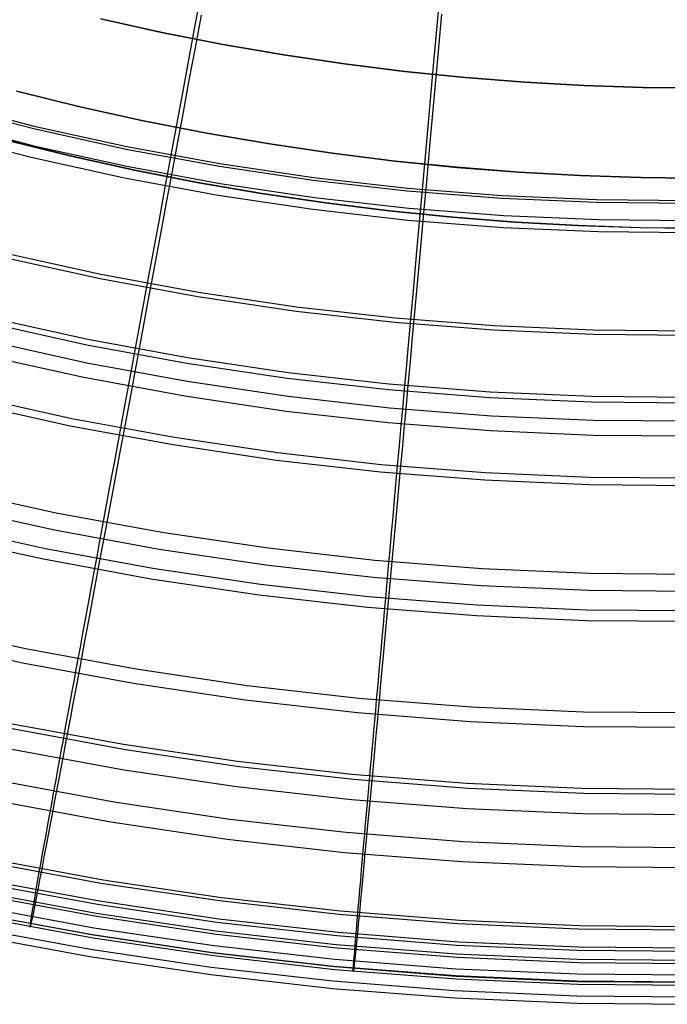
# Model space of a CAD drawing. Header units: millimetres. Extents: x 20498 to 21098, y 1199 to 1799.
# Tile 6 of 110: x 20743 to 20798, y 1199 to 1283. Entities that reach past the tile are written whole.
import ezdxf

# ---------------------------------------------------------------- set-up
doc = ezdxf.new("R2010")
doc.units = ezdxf.units.MM
doc.layers.add('Rico Pouf Ferm Living', color=7, linetype='Continuous', true_color=0x000000)

msp = doc.modelspace()

# ---------------------------------------------------------------- linework, layer by layer
at = {"layer": 'Rico Pouf Ferm Living'}
for p, q in [((20757.512, 1282.238, 56.586), (20759.497, 1292.971, 55.812)), ((20777.844, 1279.445, 56.59), (20778.824, 1290.317, 55.816)), ((20754.731, 1281.934, 10.777), (20749.532, 1283.083, 10.774)), ((20754.734, 1281.934, 15.132), (20749.534, 1283.083, 15.129)), ((20749.537, 1283.083, 19.483), (20754.736, 1281.934, 19.487)), ((20758.063, 1283.416, 381.623), (20757.548, 1280.637, 380.01)), ((20778.488, 1283.479, 383.185), (20778.232, 1280.647, 381.627)), ((20759.92, 1280.916, 10.781), (20754.731, 1281.934, 10.777)), ((20759.922, 1280.916, 15.135), (20754.734, 1281.934, 15.132)), ((20754.736, 1281.934, 19.487), (20759.925, 1280.915, 19.49)), ((20756.51, 1276.82, 57.11), (20757.512, 1282.238, 56.586)), ((20757.548, 1280.637, 380.01), (20757.036, 1277.883, 378.341)), ((20765.093, 1280.026, 10.784), (20759.92, 1280.916, 10.781)), ((20765.095, 1280.026, 15.139), (20759.922, 1280.916, 15.135)), ((20759.925, 1280.915, 19.49), (20765.098, 1280.025, 19.493)), ((20778.232, 1280.647, 381.627), (20777.976, 1277.832, 380.014)), ((20770.246, 1279.263, 10.787), (20765.093, 1280.026, 10.784)), ((20770.249, 1279.263, 15.142), (20765.095, 1280.026, 15.139)), ((20765.098, 1280.025, 19.493), (20770.251, 1279.262, 19.496)), ((20777.349, 1273.958, 57.114), (20777.844, 1279.445, 56.59)), ((20775.376, 1278.624, 10.79), (20770.246, 1279.263, 10.787)), ((20775.378, 1278.624, 15.145), (20770.249, 1279.263, 15.142)), ((20770.251, 1279.262, 19.496), (20775.381, 1278.623, 19.5)), ((20780.478, 1278.107, 10.794), (20775.376, 1278.624, 10.79)), ((20780.48, 1278.107, 15.148), (20775.378, 1278.624, 15.145)), ((20775.381, 1278.623, 19.5), (20780.483, 1278.107, 19.503)), ((20757.036, 1277.883, 378.341), (20756.531, 1275.162, 376.617)), ((20777.976, 1277.832, 380.014), (20777.723, 1275.042, 378.345)), ((20785.548, 1277.71, 10.797), (20780.478, 1278.107, 10.794)), ((20785.55, 1277.71, 15.151), (20780.48, 1278.107, 15.148)), ((20780.483, 1278.107, 19.503), (20785.553, 1277.71, 19.506)), ((20790.582, 1277.43, 10.8), (20785.548, 1277.71, 10.797)), ((20790.585, 1277.43, 15.154), (20785.55, 1277.71, 15.151)), ((20785.553, 1277.71, 19.506), (20790.587, 1277.429, 19.509)), ((20747.773, 1275.63, 10.774), (20742.388, 1276.956, 10.77)), ((20742.419, 1276.95, 65.202), (20747.804, 1275.625, 65.206)), ((20795.578, 1277.264, 10.803), (20790.582, 1277.43, 10.8)), ((20795.581, 1277.264, 15.157), (20790.585, 1277.43, 15.154)), ((20790.587, 1277.429, 19.509), (20795.583, 1277.263, 19.512)), ((20800.532, 1277.209, 10.806), (20795.578, 1277.264, 10.803)), ((20800.535, 1277.209, 15.16), (20795.581, 1277.264, 15.157)), ((20795.583, 1277.263, 19.512), (20800.537, 1277.209, 19.515)), ((20755.531, 1271.527, 57.743), (20756.51, 1276.82, 57.11)), ((20736.051, 1275.773, 55.757), (20743.846, 1273.769, 55.757)), ((20736.113, 1275.99, 57.742), (20743.9, 1273.988, 57.742)), ((20753.152, 1274.442, 10.777), (20747.773, 1275.63, 10.774)), ((20747.804, 1275.625, 65.206), (20753.183, 1274.436, 65.209)), ((20756.531, 1275.162, 376.617), (20756.033, 1272.48, 374.839)), ((20736.03, 1274.331, 373.007), (20743.856, 1272.319, 373.007)), ((20758.519, 1273.388, 10.781), (20753.152, 1274.442, 10.777)), ((20753.183, 1274.436, 65.209), (20758.55, 1273.383, 65.213)), ((20777.723, 1275.042, 378.345), (20777.473, 1272.286, 376.621)), ((20743.846, 1273.769, 55.757), (20751.706, 1272.037, 55.757)), ((20743.9, 1273.988, 57.742), (20751.752, 1272.257, 57.742)), ((20776.866, 1268.597, 57.747), (20777.349, 1273.958, 57.114)), ((20735.762, 1273.351, 374.683), (20743.622, 1271.33, 374.682)), ((20741.314, 1272.839, 16.213), (20746.799, 1271.489, 16.217)), ((20746.812, 1271.487, 37.99), (20741.327, 1272.837, 37.986)), ((20746.824, 1271.485, 59.763), (20741.339, 1272.835, 59.759)), ((20763.871, 1272.467, 10.784), (20758.519, 1273.388, 10.781)), ((20758.55, 1273.383, 65.213), (20763.902, 1272.462, 65.216)), ((20743.856, 1272.319, 373.007), (20751.746, 1270.579, 373.007)), ((20751.706, 1272.037, 55.757), (20759.621, 1270.578, 55.758)), ((20751.752, 1272.257, 57.742), (20759.66, 1270.8, 57.743)), ((20756.033, 1272.48, 374.839), (20755.544, 1269.846, 373.008)), ((20769.202, 1271.678, 10.787), (20763.871, 1272.467, 10.784)), ((20763.902, 1272.462, 65.216), (20769.233, 1271.673, 65.219)), ((20777.473, 1272.286, 376.621), (20777.226, 1269.57, 374.843)), ((20743.622, 1271.33, 374.682), (20751.547, 1269.583, 374.683)), ((20746.799, 1271.489, 16.217), (20752.278, 1270.278, 16.22)), ((20752.29, 1270.276, 37.993), (20746.812, 1271.487, 37.99)), ((20752.302, 1270.274, 59.766), (20746.824, 1271.485, 59.763)), ((20755.025, 1268.793, 58.13), (20755.531, 1271.527, 57.743)), ((20774.508, 1271.017, 10.791), (20769.202, 1271.678, 10.787)), ((20769.233, 1271.673, 65.219), (20774.539, 1271.012, 65.223)), ((20779.786, 1270.483, 10.794), (20774.508, 1271.017, 10.791)), ((20774.539, 1271.012, 65.223), (20779.817, 1270.477, 65.226)), ((20751.746, 1270.579, 373.007), (20759.693, 1269.115, 373.008)), ((20752.278, 1270.278, 16.22), (20757.744, 1269.205, 16.224)), ((20757.757, 1269.203, 37.997), (20752.29, 1270.276, 37.993)), ((20757.769, 1269.201, 59.769), (20752.302, 1270.274, 59.766)), ((20759.621, 1270.578, 55.758), (20767.582, 1269.395, 55.759)), ((20759.66, 1270.8, 57.743), (20767.613, 1269.618, 57.745)), ((20785.031, 1270.072, 10.797), (20779.786, 1270.483, 10.794)), ((20779.817, 1270.477, 65.226), (20785.062, 1270.067, 65.229)), ((20751.547, 1269.583, 374.683), (20759.528, 1268.113, 374.684)), ((20755.544, 1269.846, 373.008), (20755.134, 1267.639, 371.401)), ((20767.582, 1269.395, 55.759), (20775.579, 1268.489, 55.761)), ((20767.613, 1269.618, 57.745), (20775.602, 1268.713, 57.747)), ((20777.226, 1269.57, 374.843), (20776.984, 1266.902, 373.012)), ((20790.239, 1269.782, 10.8), (20785.031, 1270.072, 10.797)), ((20785.062, 1270.067, 65.229), (20790.27, 1269.777, 65.232)), ((20795.408, 1269.61, 10.804), (20790.239, 1269.782, 10.8)), ((20790.27, 1269.777, 65.232), (20795.438, 1269.605, 65.236)), ((20800.532, 1269.554, 10.807), (20795.408, 1269.61, 10.804)), ((20795.438, 1269.605, 65.236), (20800.563, 1269.548, 65.239)), ((20754.519, 1266.054, 58.568), (20755.025, 1268.793, 58.13)), ((20757.744, 1269.205, 16.224), (20763.195, 1268.268, 16.227)), ((20763.207, 1268.265, 38), (20757.757, 1269.203, 37.997)), ((20763.22, 1268.263, 59.773), (20757.769, 1269.201, 59.769)), ((20759.693, 1269.115, 373.008), (20767.685, 1267.927, 373.01)), ((20775.579, 1268.489, 55.761), (20783.603, 1267.861, 55.764)), ((20775.602, 1268.713, 57.747), (20783.618, 1268.085, 57.749)), ((20776.617, 1265.828, 58.134), (20776.866, 1268.597, 57.747)), ((20755.134, 1267.639, 371.401), (20754.73, 1265.466, 369.751)), ((20759.528, 1268.113, 374.684), (20767.555, 1266.92, 374.685)), ((20763.195, 1268.268, 16.227), (20768.625, 1267.463, 16.231)), ((20768.637, 1267.461, 38.003), (20763.207, 1268.265, 38)), ((20768.649, 1267.459, 59.776), (20763.22, 1268.263, 59.773)), ((20767.685, 1267.927, 373.01), (20775.714, 1267.018, 373.012)), ((20783.603, 1267.861, 55.764), (20791.644, 1267.512, 55.767)), ((20783.618, 1268.085, 57.749), (20791.651, 1267.737, 57.752)), ((20791.651, 1267.737, 57.752), (20799.691, 1267.667, 57.756)), ((20767.555, 1266.92, 374.685), (20775.618, 1266.006, 374.687)), ((20768.625, 1267.463, 16.231), (20774.03, 1266.79, 16.234)), ((20774.042, 1266.788, 38.007), (20768.637, 1267.461, 38.003)), ((20774.054, 1266.786, 59.78), (20768.649, 1267.459, 59.776)), ((20775.714, 1267.018, 373.012), (20783.769, 1266.387, 373.014)), ((20776.984, 1266.902, 373.012), (20776.781, 1264.667, 371.406)), ((20791.644, 1267.512, 55.767), (20799.692, 1267.442, 55.771)), ((20754.015, 1263.33, 59.062), (20754.519, 1266.054, 58.568)), ((20774.03, 1266.79, 16.234), (20779.405, 1266.246, 16.237)), ((20779.417, 1266.244, 38.01), (20774.042, 1266.788, 38.007)), ((20779.43, 1266.242, 59.783), (20774.054, 1266.786, 59.78)), ((20775.618, 1266.006, 374.687), (20783.709, 1265.373, 374.69)), ((20779.405, 1266.246, 16.237), (20784.747, 1265.828, 16.241)), ((20784.759, 1265.825, 38.013), (20779.417, 1266.244, 38.01)), ((20784.772, 1265.823, 59.786), (20779.43, 1266.242, 59.783)), ((20783.769, 1266.387, 373.014), (20791.842, 1266.037, 373.017)), ((20791.842, 1266.037, 373.017), (20799.921, 1265.967, 373.021)), ((20754.73, 1265.466, 369.751), (20754.332, 1263.326, 368.053)), ((20776.367, 1263.053, 58.572), (20776.617, 1265.828, 58.134)), ((20783.709, 1265.373, 374.69), (20791.817, 1265.021, 374.693)), ((20784.747, 1265.828, 16.241), (20790.052, 1265.532, 16.244)), ((20790.064, 1265.53, 38.017), (20784.759, 1265.825, 38.013)), ((20790.076, 1265.528, 59.789), (20784.772, 1265.823, 59.786)), ((20790.052, 1265.532, 16.244), (20795.316, 1265.357, 16.247)), ((20795.328, 1265.355, 38.02), (20790.064, 1265.53, 38.017)), ((20795.34, 1265.353, 59.793), (20790.076, 1265.528, 59.789)), ((20795.316, 1265.357, 16.247), (20800.535, 1265.3, 16.25)), ((20800.548, 1265.298, 38.023), (20795.328, 1265.355, 38.02)), ((20800.56, 1265.296, 59.796), (20795.34, 1265.353, 59.793)), ((20776.781, 1264.667, 371.406), (20776.581, 1262.465, 369.755)), ((20791.817, 1265.021, 374.693), (20799.931, 1264.951, 374.696)), ((20741.245, 1262.862, 57.657), (20749.485, 1261.046, 57.658)), ((20741.333, 1263.221, 59.618), (20749.56, 1261.408, 59.618)), ((20753.519, 1260.643, 59.619), (20754.015, 1263.33, 59.062)), ((20754.332, 1263.326, 368.053), (20753.94, 1261.218, 366.305)), ((20776.119, 1260.295, 59.067), (20776.367, 1263.053, 58.572)), ((20776.581, 1262.465, 369.755), (20776.384, 1260.297, 368.057)), ((20749.485, 1261.046, 57.658), (20757.782, 1259.517, 57.659)), ((20749.56, 1261.408, 59.618), (20757.845, 1259.881, 59.619)), ((20753.94, 1261.218, 366.305), (20753.554, 1259.142, 364.506)), ((20753.005, 1257.865, 60.28), (20753.519, 1260.643, 59.619)), ((20775.874, 1257.573, 59.623), (20776.119, 1260.295, 59.067)), ((20776.384, 1260.297, 368.057), (20776.19, 1258.163, 366.31)), ((20757.782, 1259.517, 57.659), (20766.128, 1258.277, 57.66)), ((20757.845, 1259.881, 59.619), (20766.178, 1258.643, 59.621)), ((20753.554, 1259.142, 364.506), (20753.174, 1257.098, 362.654)), ((20766.178, 1258.643, 59.621), (20774.549, 1257.694, 59.623)), ((20740.028, 1257.749, 61.035), (20748.446, 1255.894, 61.035)), ((20752.751, 1256.486, 60.645), (20753.005, 1257.865, 60.28)), ((20766.128, 1258.277, 57.66), (20774.512, 1257.327, 57.662)), ((20774.549, 1257.694, 59.623), (20782.948, 1257.037, 59.625)), ((20776.19, 1258.163, 366.31), (20775.999, 1256.06, 364.511)), ((20739.914, 1257.278, 59.103), (20748.348, 1255.419, 59.104)), ((20753.174, 1257.098, 362.654), (20752.799, 1255.085, 360.745)), ((20774.512, 1257.327, 57.662), (20782.924, 1256.669, 57.665)), ((20775.62, 1254.759, 60.284), (20775.874, 1257.573, 59.623)), ((20782.948, 1257.037, 59.625), (20791.364, 1256.672, 59.629)), ((20752.497, 1255.111, 61.035), (20752.751, 1256.486, 60.645)), ((20775.999, 1256.06, 364.511), (20775.81, 1253.989, 362.658)), ((20782.924, 1256.669, 57.665), (20791.353, 1256.303, 57.668)), ((20791.353, 1256.303, 57.668), (20799.79, 1256.229, 57.672)), ((20791.364, 1256.672, 59.629), (20799.789, 1256.599, 59.632)), ((20739.886, 1255.755, 358.777), (20748.355, 1253.889, 358.777)), ((20748.348, 1255.419, 59.104), (20756.842, 1253.854, 59.105)), ((20748.446, 1255.894, 61.035), (20756.923, 1254.331, 61.036)), ((20752.181, 1253.404, 61.56), (20752.497, 1255.111, 61.035)), ((20739.594, 1254.524, 360.242), (20748.106, 1252.647, 360.243)), ((20752.799, 1255.085, 360.745), (20752.431, 1253.102, 358.778)), ((20756.923, 1254.331, 61.036), (20765.449, 1253.064, 61.038)), ((20775.495, 1253.363, 60.649), (20775.62, 1254.759, 60.284)), ((20748.355, 1253.889, 358.777), (20756.884, 1252.317, 358.778)), ((20756.842, 1253.854, 59.105), (20765.384, 1252.585, 59.106)), ((20775.81, 1253.989, 362.658), (20775.625, 1251.95, 360.75)), ((20748.106, 1252.647, 360.243), (20756.677, 1251.068, 360.244)), ((20751.872, 1251.729, 62.12), (20752.181, 1253.404, 61.56)), ((20752.431, 1253.102, 358.778), (20752.112, 1251.39, 357.005)), ((20765.384, 1252.585, 59.106), (20773.966, 1251.612, 59.108)), ((20765.449, 1253.064, 61.038), (20774.014, 1252.094, 61.04)), ((20775.369, 1251.97, 61.04), (20775.495, 1253.363, 60.649)), ((20756.884, 1252.317, 358.778), (20765.461, 1251.042, 358.78)), ((20774.014, 1252.094, 61.04), (20782.607, 1251.421, 61.042)), ((20775.214, 1250.241, 61.565), (20775.369, 1251.97, 61.04)), ((20775.625, 1251.95, 360.75), (20775.442, 1249.942, 358.782)), ((20738.436, 1251.067, 63.377), (20747.086, 1249.16, 63.377)), ((20751.563, 1250.056, 62.723), (20751.872, 1251.729, 62.12)), ((20752.112, 1251.39, 357.005), (20751.801, 1249.717, 355.203)), ((20756.677, 1251.068, 360.244), (20765.298, 1249.787, 360.246)), ((20765.461, 1251.042, 358.78), (20774.078, 1250.066, 358.782)), ((20773.966, 1251.612, 59.108), (20782.576, 1250.939, 59.111)), ((20782.576, 1250.939, 59.111), (20791.205, 1250.564, 59.114)), ((20782.607, 1251.421, 61.042), (20791.219, 1251.048, 61.046)), ((20791.219, 1251.048, 61.046), (20799.838, 1250.973, 61.049)), ((20738.287, 1250.45, 61.497), (20746.959, 1248.539, 61.497)), ((20775.061, 1248.545, 62.125), (20775.214, 1250.241, 61.565)), ((20791.205, 1250.564, 59.114), (20799.841, 1250.489, 59.118)), ((20751.249, 1248.357, 63.378), (20751.563, 1250.056, 62.723)), ((20751.801, 1249.717, 355.203), (20751.496, 1248.08, 353.369)), ((20765.298, 1249.787, 360.246), (20773.959, 1248.806, 360.248)), ((20774.078, 1250.066, 358.782), (20782.724, 1249.389, 358.785)), ((20775.442, 1249.942, 358.782), (20775.284, 1248.208, 357.01)), ((20782.724, 1249.389, 358.785), (20791.388, 1249.013, 358.788)), ((20746.959, 1248.539, 61.497), (20755.692, 1246.929, 61.498)), ((20747.086, 1249.16, 63.377), (20755.798, 1247.555, 63.378)), ((20773.959, 1248.806, 360.248), (20782.648, 1248.126, 360.25)), ((20774.909, 1246.85, 62.728), (20775.061, 1248.545, 62.125)), ((20791.388, 1249.013, 358.788), (20800.06, 1248.938, 358.792)), ((20750.726, 1245.521, 64.555), (20751.249, 1248.357, 63.378)), ((20751.496, 1248.08, 353.369), (20751.197, 1246.475, 351.501)), ((20775.284, 1248.208, 357.01), (20775.13, 1246.514, 355.208)), ((20782.648, 1248.126, 360.25), (20791.356, 1247.748, 360.254)), ((20791.356, 1247.748, 360.254), (20800.072, 1247.672, 360.258)), ((20755.692, 1246.929, 61.498), (20764.475, 1245.624, 61.5)), ((20755.798, 1247.555, 63.378), (20764.56, 1246.253, 63.38)), ((20774.754, 1245.129, 63.383), (20774.909, 1246.85, 62.728)), ((20751.197, 1246.475, 351.501), (20750.903, 1244.9, 349.596)), ((20764.56, 1246.253, 63.38), (20773.361, 1245.256, 63.382)), ((20775.13, 1246.514, 355.208), (20774.978, 1244.855, 353.374)), ((20750.465, 1244.111, 65.183), (20750.726, 1245.521, 64.555)), ((20764.475, 1245.624, 61.5), (20773.299, 1244.625, 61.502)), ((20773.361, 1245.256, 63.382), (20782.192, 1244.565, 63.385)), ((20774.496, 1242.257, 64.559), (20774.754, 1245.129, 63.383)), ((20750.903, 1244.9, 349.596), (20750.615, 1243.351, 347.652)), ((20773.299, 1244.625, 61.502), (20782.152, 1243.932, 61.505)), ((20774.978, 1244.855, 353.374), (20774.83, 1243.23, 351.505)), ((20782.192, 1244.565, 63.385), (20791.042, 1244.18, 63.388)), ((20750.207, 1242.711, 65.84), (20750.465, 1244.111, 65.183)), ((20782.152, 1243.932, 61.505), (20791.024, 1243.547, 61.508)), ((20791.024, 1243.547, 61.508), (20799.904, 1243.47, 61.512)), ((20791.042, 1244.18, 63.388), (20799.9, 1244.104, 63.392)), ((20736.851, 1243.111, 343.64), (20745.762, 1241.147, 343.641)), ((20749.951, 1241.324, 66.527), (20750.207, 1242.711, 65.84)), ((20750.615, 1243.351, 347.652), (20750.05, 1240.32, 343.641)), ((20774.83, 1243.23, 351.505), (20774.685, 1241.634, 349.601)), ((20774.368, 1240.829, 65.188), (20774.496, 1242.257, 64.559)), ((20736.515, 1241.697, 344.888), (20745.475, 1239.722, 344.889)), ((20745.762, 1241.147, 343.641), (20754.735, 1239.494, 343.642)), ((20749.698, 1239.953, 67.243), (20749.951, 1241.324, 66.527)), ((20774.685, 1241.634, 349.601), (20774.541, 1240.065, 347.657)), ((20735.825, 1240.102, 68.772), (20744.857, 1238.112, 68.772)), ((20750.05, 1240.32, 343.641), (20749.533, 1237.551, 339.725)), ((20774.24, 1239.411, 65.845), (20774.368, 1240.829, 65.188)), ((20774.541, 1240.065, 347.657), (20774.261, 1236.995, 343.646)), ((20735.614, 1239.225, 67.023), (20744.676, 1237.228, 67.023)), ((20745.475, 1239.722, 344.889), (20754.497, 1238.059, 344.89)), ((20749.449, 1238.601, 67.992), (20749.698, 1239.953, 67.243)), ((20754.735, 1239.494, 343.642), (20763.76, 1238.153, 343.644)), ((20774.114, 1238.006, 66.532), (20774.24, 1239.411, 65.845)), ((20749.204, 1237.272, 68.773), (20749.449, 1238.601, 67.992)), ((20744.857, 1238.112, 68.772), (20753.953, 1236.435, 68.773)), ((20749.533, 1237.551, 339.725), (20749.044, 1234.927, 335.748)), ((20754.497, 1238.059, 344.89), (20763.573, 1236.711, 344.892)), ((20763.76, 1238.153, 343.644), (20772.826, 1237.126, 343.646)), ((20773.99, 1236.617, 67.248), (20774.114, 1238.006, 66.532)), ((20744.676, 1237.228, 67.023), (20753.803, 1235.546, 67.024)), ((20748.995, 1236.139, 69.478), (20749.204, 1237.272, 68.773)), ((20763.573, 1236.711, 344.892), (20772.689, 1235.678, 344.894)), ((20772.826, 1237.126, 343.646), (20781.923, 1236.414, 343.649)), ((20774.261, 1236.995, 343.646), (20774.005, 1234.191, 339.73)), ((20748.789, 1235.022, 70.213), (20748.995, 1236.139, 69.478)), ((20753.953, 1236.435, 68.773), (20763.101, 1235.076, 68.775)), ((20773.867, 1235.248, 67.997), (20773.99, 1236.617, 67.248)), ((20781.923, 1236.414, 343.649), (20791.039, 1236.018, 343.652)), ((20791.039, 1236.018, 343.652), (20800.162, 1235.939, 343.656)), ((20753.803, 1235.546, 67.024), (20762.983, 1234.182, 67.026)), ((20763.101, 1235.076, 68.775), (20772.292, 1234.035, 68.777)), ((20772.689, 1235.678, 344.894), (20781.836, 1234.962, 344.897)), ((20773.746, 1233.902, 68.778), (20773.867, 1235.248, 67.997)), ((20749.044, 1234.927, 335.748), (20748.58, 1232.441, 331.693)), ((20748.586, 1233.923, 70.978), (20748.789, 1235.022, 70.213)), ((20774.005, 1234.191, 339.73), (20773.761, 1231.532, 335.753)), ((20781.836, 1234.962, 344.897), (20791.002, 1234.564, 344.9)), ((20791.002, 1234.564, 344.9), (20800.176, 1234.485, 344.904)), ((20748.387, 1232.844, 71.775), (20748.586, 1233.923, 70.978)), ((20762.983, 1234.182, 67.026), (20772.204, 1233.137, 67.028)), ((20772.292, 1234.035, 68.777), (20781.512, 1233.313, 68.78)), ((20773.643, 1232.754, 69.483), (20773.746, 1233.902, 68.778)), ((20748.192, 1231.786, 72.606), (20748.387, 1232.844, 71.775)), ((20772.204, 1233.137, 67.028), (20781.456, 1232.413, 67.031)), ((20773.542, 1231.623, 70.218), (20773.643, 1232.754, 69.483)), ((20781.512, 1233.313, 68.78), (20790.753, 1232.912, 68.784)), ((20790.753, 1232.912, 68.784), (20800.001, 1232.832, 68.788)), ((20748.002, 1230.75, 73.471), (20748.192, 1231.786, 72.606)), ((20748.58, 1232.441, 331.693), (20748.357, 1231.249, 329.63)), ((20781.456, 1232.413, 67.031), (20790.728, 1232.01, 67.034)), ((20790.728, 1232.01, 67.034), (20800.008, 1231.93, 67.039)), ((20733.82, 1231.674, 75.31), (20743.146, 1229.618, 75.311)), ((20748.357, 1231.249, 329.63), (20748.14, 1230.09, 327.541)), ((20773.442, 1230.51, 70.983), (20773.542, 1231.623, 70.218)), ((20773.761, 1231.532, 335.753), (20773.531, 1229.015, 331.698)), ((20733.53, 1230.463, 73.824), (20742.898, 1228.398, 73.824)), ((20747.815, 1229.738, 74.372), (20748.002, 1230.75, 73.471)), ((20748.14, 1230.09, 327.541), (20747.929, 1228.963, 325.424)), ((20773.344, 1229.417, 71.78), (20773.442, 1230.51, 70.983)), ((20743.146, 1229.618, 75.311), (20752.537, 1227.888, 75.312)), ((20747.634, 1228.752, 75.311), (20747.815, 1229.738, 74.372)), ((20773.248, 1228.345, 72.611), (20773.344, 1229.417, 71.78)), ((20742.898, 1228.398, 73.824), (20752.331, 1226.66, 73.826)), ((20747.468, 1227.85, 76.228), (20747.634, 1228.752, 75.311)), ((20747.929, 1228.963, 325.424), (20747.725, 1227.868, 323.276)), ((20773.154, 1227.296, 73.476), (20773.248, 1228.345, 72.611)), ((20773.531, 1229.015, 331.698), (20773.42, 1227.807, 329.635)), ((20747.308, 1226.981, 77.169), (20747.468, 1227.85, 76.228)), ((20747.725, 1227.868, 323.276), (20747.526, 1226.804, 321.095)), ((20752.537, 1227.888, 75.312), (20761.983, 1226.484, 75.313)), ((20773.42, 1227.807, 329.635), (20773.312, 1226.633, 327.547)), ((20747.154, 1226.143, 78.137), (20747.308, 1226.981, 77.169)), ((20747.526, 1226.804, 321.095), (20747.332, 1225.77, 318.879)), ((20773.062, 1226.271, 74.377), (20773.154, 1227.296, 73.476)), ((20747.005, 1225.334, 79.131), (20747.154, 1226.143, 78.137)), ((20752.331, 1226.66, 73.826), (20761.82, 1225.25, 73.827)), ((20761.983, 1226.484, 75.313), (20771.472, 1225.409, 75.316)), ((20772.973, 1225.272, 75.316), (20773.062, 1226.271, 74.377)), ((20773.312, 1226.633, 327.547), (20773.208, 1225.491, 325.429)), ((20746.862, 1224.554, 80.153), (20747.005, 1225.334, 79.131)), ((20747.332, 1225.77, 318.879), (20747.144, 1224.767, 316.625)), ((20761.82, 1225.25, 73.827), (20771.352, 1224.17, 73.83)), ((20771.472, 1225.409, 75.316), (20780.992, 1224.664, 75.319)), ((20772.891, 1224.359, 76.233), (20772.973, 1225.272, 75.316)), ((20773.208, 1225.491, 325.429), (20773.106, 1224.382, 323.281)), ((20746.723, 1223.801, 81.203), (20746.862, 1224.554, 80.153)), ((20747.144, 1224.767, 316.625), (20746.961, 1223.793, 314.331)), ((20771.352, 1224.17, 73.83), (20780.915, 1223.421, 73.833)), ((20772.813, 1223.479, 77.175), (20772.891, 1224.359, 76.233)), ((20773.106, 1224.382, 323.281), (20773.007, 1223.305, 321.1)), ((20780.992, 1224.664, 75.319), (20790.532, 1224.25, 75.322)), ((20790.532, 1224.25, 75.322), (20800.081, 1224.167, 75.327)), ((20746.59, 1223.073, 82.281), (20746.723, 1223.801, 81.203)), ((20746.961, 1223.793, 314.331), (20746.612, 1221.931, 309.616)), ((20772.737, 1222.629, 78.142), (20772.813, 1223.479, 77.175)), ((20780.915, 1223.421, 73.833), (20790.499, 1223.005, 73.836)), ((20741.868, 1223.257, 83.388), (20751.48, 1221.486, 83.389)), ((20742.018, 1222.818, 309.615), (20751.632, 1221.047, 309.617)), ((20746.461, 1222.371, 83.388), (20746.59, 1223.073, 82.281)), ((20772.664, 1221.81, 79.137), (20772.737, 1222.629, 78.142)), ((20773.007, 1223.305, 321.1), (20772.91, 1222.258, 318.884)), ((20790.499, 1223.005, 73.836), (20800.091, 1222.922, 73.841)), ((20746.216, 1221.034, 85.694), (20746.337, 1221.691, 84.526)), ((20746.612, 1221.931, 309.616), (20746.283, 1220.18, 304.719)), ((20746.337, 1221.691, 84.526), (20746.461, 1222.371, 83.388)), ((20772.594, 1221.02, 80.158), (20772.664, 1221.81, 79.137)), ((20772.91, 1222.258, 318.884), (20772.817, 1221.242, 316.63)), ((20741.678, 1221.131, 310.375), (20751.35, 1219.349, 310.377)), ((20746.1, 1220.397, 86.893), (20746.216, 1221.034, 85.694)), ((20751.48, 1221.486, 83.389), (20761.148, 1220.049, 83.391)), ((20751.632, 1221.047, 309.617), (20761.301, 1219.61, 309.618)), ((20772.526, 1220.257, 81.208), (20772.594, 1221.02, 80.158)), ((20772.817, 1221.242, 316.63), (20772.726, 1220.255, 314.337)), ((20746.283, 1220.18, 304.719), (20745.974, 1218.538, 299.657)), ((20745.987, 1219.781, 88.123), (20746.1, 1220.397, 86.893)), ((20761.148, 1220.049, 83.391), (20770.86, 1218.949, 83.393)), ((20772.46, 1219.521, 82.286), (20772.526, 1220.257, 81.208)), ((20772.726, 1220.255, 314.337), (20772.552, 1218.369, 309.621)), ((20745.771, 1218.603, 90.681), (20745.877, 1219.183, 89.386)), ((20745.877, 1219.183, 89.386), (20745.987, 1219.781, 88.123)), ((20751.35, 1219.349, 310.377), (20761.078, 1217.903, 310.378)), ((20761.301, 1219.61, 309.618), (20771.015, 1218.509, 309.621)), ((20772.397, 1218.809, 83.394), (20772.46, 1219.521, 82.286)), ((20740.894, 1218.394, 93.372), (20750.676, 1216.591, 93.374)), ((20745.668, 1218.039, 92.01), (20745.771, 1218.603, 90.681)), ((20745.974, 1218.538, 299.657), (20745.685, 1217.004, 294.456)), ((20770.86, 1218.949, 83.393), (20780.604, 1218.186, 83.396)), ((20771.015, 1218.509, 309.621), (20780.76, 1217.747, 309.624)), ((20772.336, 1218.121, 84.531), (20772.397, 1218.809, 83.394)), ((20772.552, 1218.369, 309.621), (20772.387, 1216.595, 304.724)), ((20745.377, 1216.44, 96.198), (20745.568, 1217.491, 93.373)), ((20745.568, 1217.491, 93.373), (20745.668, 1218.039, 92.01)), ((20761.078, 1217.903, 310.378), (20770.851, 1216.796, 310.381)), ((20772.277, 1217.455, 85.699), (20772.336, 1218.121, 84.531)), ((20780.604, 1218.186, 83.396), (20790.369, 1217.763, 83.4)), ((20780.76, 1217.747, 309.624), (20790.527, 1217.323, 309.627)), ((20790.369, 1217.763, 83.4), (20800.143, 1217.678, 83.404)), ((20740.555, 1216.717, 92.585), (20750.394, 1214.904, 92.586)), ((20745.685, 1217.004, 294.456), (20745.415, 1215.576, 289.142)), ((20770.851, 1216.796, 310.381), (20780.656, 1216.029, 310.384)), ((20772.164, 1216.186, 88.129), (20772.22, 1216.81, 86.898)), ((20772.22, 1216.81, 86.898), (20772.277, 1217.455, 85.699)), ((20790.527, 1217.323, 309.627), (20800.302, 1217.238, 309.632)), ((20745.196, 1215.446, 99.158), (20745.377, 1216.44, 96.198)), ((20750.676, 1216.591, 93.374), (20760.513, 1215.129, 93.375)), ((20772.111, 1215.58, 89.391), (20772.164, 1216.186, 88.129)), ((20772.387, 1216.595, 304.724), (20772.233, 1214.932, 299.662)), ((20780.656, 1216.029, 310.384), (20790.482, 1215.602, 310.388)), ((20745.026, 1214.51, 102.254), (20745.196, 1215.446, 99.158)), ((20745.415, 1215.576, 289.142), (20745.165, 1214.252, 283.741)), ((20760.513, 1215.129, 93.375), (20770.396, 1214.01, 93.378)), ((20772.009, 1214.422, 92.016), (20772.059, 1214.993, 90.687)), ((20772.059, 1214.993, 90.687), (20772.111, 1215.58, 89.391)), ((20790.482, 1215.602, 310.388), (20800.317, 1215.517, 310.392)), ((20744.866, 1213.628, 105.489), (20745.026, 1214.51, 102.254)), ((20745.165, 1214.252, 283.741), (20744.933, 1213.032, 278.278)), ((20750.394, 1214.904, 92.586), (20760.291, 1213.433, 92.588)), ((20771.96, 1213.867, 93.378), (20772.009, 1214.422, 92.016)), ((20772.233, 1214.932, 299.662), (20772.088, 1213.378, 294.462)), ((20744.716, 1212.8, 108.865), (20744.866, 1213.628, 105.489)), ((20760.291, 1213.433, 92.588), (20770.232, 1212.307, 92.591)), ((20770.396, 1214.01, 93.378), (20780.311, 1213.234, 93.381)), ((20771.866, 1212.802, 96.203), (20771.96, 1213.867, 93.378)), ((20772.088, 1213.378, 294.462), (20771.953, 1211.931, 289.148)), ((20744.576, 1212.025, 112.384), (20744.716, 1212.8, 108.865)), ((20744.933, 1213.032, 278.278), (20744.721, 1211.914, 272.78)), ((20771.778, 1211.796, 99.163), (20771.866, 1212.802, 96.203)), ((20780.311, 1213.234, 93.381), (20790.248, 1212.802, 93.385)), ((20790.248, 1212.802, 93.385), (20800.193, 1212.716, 93.389)), ((20739.749, 1211.82, 267.272), (20749.748, 1209.977, 267.273)), ((20744.446, 1211.299, 116.048), (20744.576, 1212.025, 112.384)), ((20744.721, 1211.914, 272.78), (20744.527, 1210.897, 267.272)), ((20770.232, 1212.307, 92.591), (20780.207, 1211.527, 92.594)), ((20771.695, 1210.847, 102.259), (20771.778, 1211.796, 99.163)), ((20771.953, 1211.931, 289.148), (20771.828, 1210.591, 283.747)), ((20739.538, 1211.547, 119.859), (20749.556, 1209.701, 119.86)), ((20744.325, 1210.623, 119.86), (20744.446, 1211.299, 116.048)), ((20744.527, 1210.897, 267.272), (20744.348, 1209.963, 261.669)), ((20771.617, 1209.955, 105.494), (20771.695, 1210.847, 102.259)), ((20780.207, 1211.527, 92.594), (20790.203, 1211.093, 92.598)), ((20790.203, 1211.093, 92.598), (20800.207, 1211.006, 92.602)), ((20739.387, 1210.029, 267.65), (20749.448, 1208.175, 267.651)), ((20744.183, 1209.826, 124.975), (20744.325, 1210.623, 119.86)), ((20744.348, 1209.963, 261.669), (20744.19, 1209.141, 256.101)), ((20749.748, 1209.977, 267.273), (20759.805, 1208.483, 267.275)), ((20771.544, 1209.116, 108.87), (20771.617, 1209.955, 105.494)), ((20771.828, 1210.591, 283.747), (20771.711, 1209.355, 278.284)), ((20739.174, 1209.754, 119.498), (20749.255, 1207.896, 119.5)), ((20743.961, 1208.571, 135.214), (20744.062, 1209.148, 130.084)), ((20744.19, 1209.141, 256.101), (20744.052, 1208.424, 250.513)), ((20744.062, 1209.148, 130.084), (20744.183, 1209.826, 124.975)), ((20749.556, 1209.701, 119.86), (20759.631, 1208.204, 119.862)), ((20771.477, 1208.331, 112.389), (20771.544, 1209.116, 108.87)), ((20771.711, 1209.355, 278.284), (20771.605, 1208.223, 272.786)), ((20739.047, 1209.013, 140.394), (20749.152, 1207.151, 140.395)), ((20739.102, 1208.741, 244.848), (20749.21, 1206.878, 244.849)), ((20743.875, 1208.081, 140.394), (20743.961, 1208.571, 135.214)), ((20744.052, 1208.424, 250.513), (20743.932, 1207.808, 244.849)), ((20759.805, 1208.483, 267.275), (20769.908, 1207.338, 267.277)), ((20771.413, 1207.596, 116.054), (20771.477, 1208.331, 112.389)), ((20738.818, 1207.779, 159.712), (20748.964, 1205.909, 159.713)), ((20743.753, 1207.367, 150.031), (20743.875, 1208.081, 140.394)), ((20743.932, 1207.808, 244.849), (20743.821, 1207.241, 238.48)), ((20749.255, 1207.896, 119.5), (20759.394, 1206.389, 119.502)), ((20749.448, 1208.175, 267.651), (20759.568, 1206.671, 267.653)), ((20759.631, 1208.204, 119.862), (20769.753, 1207.057, 119.865)), ((20771.355, 1206.911, 119.865), (20771.413, 1207.596, 116.054)), ((20771.605, 1208.223, 272.786), (20771.507, 1207.192, 267.278)), ((20738.679, 1207.198, 140.205), (20748.847, 1205.324, 140.206)), ((20738.735, 1206.928, 245.064), (20748.907, 1205.053, 245.065)), ((20738.756, 1207.161, 219.311), (20748.92, 1205.288, 219.313)), ((20743.543, 1206.015, 189.041), (20743.666, 1206.843, 159.713)), ((20743.732, 1206.797, 232.109), (20743.613, 1206.224, 219.312)), ((20743.666, 1206.843, 159.713), (20743.753, 1207.367, 150.031)), ((20743.821, 1207.241, 238.48), (20743.732, 1206.797, 232.109)), ((20749.152, 1207.151, 140.395), (20759.315, 1205.641, 140.397)), ((20749.21, 1206.878, 244.849), (20759.376, 1205.367, 244.851)), ((20759.568, 1206.671, 267.653), (20769.734, 1205.519, 267.655)), ((20769.753, 1207.057, 119.865), (20779.909, 1206.263, 119.868)), ((20769.908, 1207.338, 267.277), (20780.045, 1206.545, 267.281)), ((20771.287, 1206.104, 124.981), (20771.355, 1206.911, 119.865)), ((20771.507, 1207.192, 267.278), (20771.417, 1206.246, 261.674)), ((20738.449, 1205.958, 159.612), (20748.659, 1204.076, 159.613)), ((20743.55, 1205.965, 204.527), (20743.543, 1206.015, 189.041)), ((20743.613, 1206.224, 219.312), (20743.55, 1205.965, 204.527)), ((20748.964, 1205.909, 159.713), (20759.17, 1204.393, 159.715)), ((20759.394, 1206.389, 119.502), (20769.579, 1205.235, 119.504)), ((20771.229, 1205.417, 130.089), (20771.287, 1206.104, 124.981)), ((20771.417, 1206.246, 261.674), (20771.337, 1205.413, 256.106)), ((20779.909, 1206.263, 119.868), (20790.086, 1205.821, 119.872)), ((20780.045, 1206.545, 267.281), (20790.203, 1206.104, 267.284)), ((20790.086, 1205.821, 119.872), (20800.272, 1205.732, 119.876)), ((20790.203, 1206.104, 267.284), (20800.37, 1206.016, 267.289)), ((20738.387, 1205.338, 219.378), (20748.615, 1203.454, 219.379)), ((20748.847, 1205.324, 140.206), (20759.074, 1203.804, 140.208)), ((20748.907, 1205.053, 245.065), (20759.137, 1203.533, 245.067)), ((20748.92, 1205.288, 219.313), (20759.143, 1203.769, 219.314)), ((20759.315, 1205.641, 140.397), (20769.525, 1204.484, 140.399)), ((20759.376, 1205.367, 244.851), (20769.589, 1204.21, 244.854)), ((20769.579, 1205.235, 119.504), (20779.797, 1204.436, 119.507)), ((20769.734, 1205.519, 267.655), (20779.934, 1204.721, 267.658)), ((20771.181, 1204.833, 135.219), (20771.229, 1205.417, 130.089)), ((20771.337, 1205.413, 256.106), (20771.267, 1204.687, 250.518)), ((20759.17, 1204.393, 159.715), (20769.422, 1203.231, 159.718)), ((20769.525, 1204.484, 140.399), (20779.768, 1203.683, 140.402)), ((20769.589, 1204.21, 244.854), (20779.836, 1203.408, 244.857)), ((20771.083, 1203.613, 150.037), (20771.14, 1204.337, 140.4)), ((20771.14, 1204.337, 140.4), (20771.181, 1204.833, 135.219)), ((20771.267, 1204.687, 250.518), (20771.205, 1204.063, 244.854)), ((20779.797, 1204.436, 119.507), (20790.038, 1203.991, 119.511)), ((20779.934, 1204.721, 267.658), (20790.156, 1204.277, 267.662)), ((20790.156, 1204.277, 267.662), (20800.386, 1204.188, 267.667)), ((20748.615, 1203.454, 219.379), (20758.902, 1201.925, 219.381)), ((20748.659, 1204.076, 159.613), (20758.928, 1202.55, 159.615)), ((20759.074, 1203.804, 140.208), (20769.348, 1202.64, 140.211)), ((20759.137, 1203.533, 245.067), (20769.413, 1202.369, 245.07)), ((20759.143, 1203.769, 219.314), (20769.413, 1202.605, 219.317)), ((20771.044, 1203.084, 159.718), (20771.083, 1203.613, 150.037)), ((20771.148, 1203.489, 238.486), (20771.102, 1203.039, 232.114)), ((20771.205, 1204.063, 244.854), (20771.148, 1203.489, 238.486)), ((20779.768, 1203.683, 140.402), (20790.034, 1203.237, 140.406)), ((20779.836, 1203.408, 244.857), (20790.105, 1202.963, 244.861)), ((20790.038, 1203.991, 119.511), (20800.288, 1203.902, 119.516)), ((20758.928, 1202.55, 159.615), (20769.244, 1201.382, 159.618)), ((20769.348, 1202.64, 140.211), (20779.656, 1201.834, 140.214)), ((20769.413, 1202.605, 219.317), (20779.718, 1201.799, 219.32)), ((20769.422, 1203.231, 159.718), (20779.708, 1202.427, 159.721)), ((20770.993, 1202.245, 189.046), (20771.044, 1203.084, 159.718)), ((20771.039, 1202.457, 219.317), (20771.002, 1202.195, 204.533)), ((20771.102, 1203.039, 232.114), (20771.039, 1202.457, 219.317)), ((20779.708, 1202.427, 159.721), (20790.015, 1201.979, 159.725)), ((20790.034, 1203.237, 140.406), (20800.308, 1203.148, 140.411)), ((20790.105, 1202.963, 244.861), (20800.382, 1202.874, 244.865)), ((20758.902, 1201.925, 219.381), (20769.236, 1200.754, 219.384)), ((20769.413, 1202.369, 245.07), (20779.724, 1201.562, 245.073)), ((20771.002, 1202.195, 204.533), (20770.993, 1202.245, 189.046)), ((20779.656, 1201.834, 140.214), (20789.985, 1201.385, 140.218)), ((20779.718, 1201.799, 219.32), (20790.044, 1201.351, 219.324)), ((20790.015, 1201.979, 159.725), (20800.333, 1201.89, 159.73)), ((20769.236, 1200.754, 219.384), (20779.605, 1199.943, 219.387)), ((20769.244, 1201.382, 159.618), (20779.595, 1200.572, 159.621)), ((20779.724, 1201.562, 245.073), (20790.057, 1201.113, 245.077)), ((20789.985, 1201.385, 140.218), (20800.324, 1201.296, 140.223)), ((20790.044, 1201.351, 219.324), (20800.379, 1201.261, 219.329)), ((20790.057, 1201.113, 245.077), (20800.398, 1201.024, 245.082)), ((20779.595, 1200.572, 159.621), (20789.967, 1200.121, 159.625)), ((20779.605, 1199.943, 219.387), (20789.995, 1199.492, 219.391)), ((20789.967, 1200.121, 159.625), (20800.349, 1200.031, 159.63)), ((20789.995, 1199.492, 219.391), (20800.395, 1199.402, 219.396))]:
    msp.add_line(p, q, dxfattribs=at)

doc.saveas('drawing.dxf')
